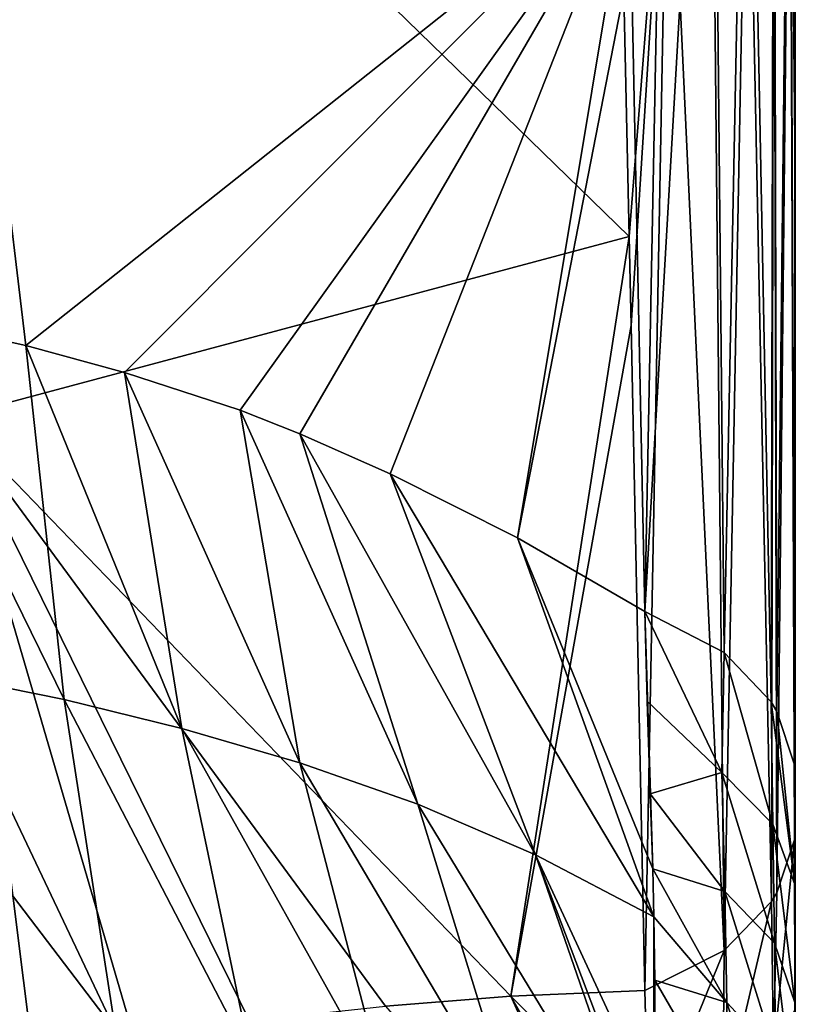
# Model space of a CAD drawing. Header units: millimetres. Extents: x -151 to 151, y -40 to 44.
# Tile 60 of 124: x -110.17 to -104.2, y 26 to 33.58. Entities that reach past the tile are written whole.
import ezdxf

# ---------------------------------------------------------------- set-up
doc = ezdxf.new("R2010")
doc.units = ezdxf.units.MM
doc.header["$LTSCALE"] = 45.597872
for name, color, linetype in [('283', 7, 'CONTINUOUS'), ('284', 7, 'CONTINUOUS'), ('285', 7, 'CONTINUOUS'), ('286', 7, 'CONTINUOUS'), ('460', 7, 'CONTINUOUS'), ('461', 7, 'CONTINUOUS'), ('462', 7, 'CONTINUOUS'), ('463', 7, 'CONTINUOUS'), ('464', 7, 'CONTINUOUS')]:
    doc.layers.add(name, color=color, linetype=linetype)

msp = doc.modelspace()

# ---------------------------------------------------------------- linework, layer by layer
at = {"layer": '283', "color": 7, "linetype": 'CONTINUOUS', "true_color": 0xa2afbf}
for points in [[(-112.5967, 36.6159, 41.7396), (-110.6912, 30.5202, 35.788), (-110.0436, 36.355, 40.8314), (-112.5967, 36.6159, 41.7396)], [(-110.6912, 30.5202, 35.788), (-105.4798, 31.9132, 34.7598), (-110.0436, 36.355, 40.8314), (-110.6912, 30.5202, 35.788)], [(-110.0436, 36.355, 40.8314), (-105.4798, 31.9132, 34.7598), (-105.5624, 35.6456, 38.4422), (-110.0436, 36.355, 40.8314)], [(-105.4798, 31.9132, 34.7598), (-110.6912, 30.5202, 35.788), (-106.3909, 26.0635, 29.6141), (-105.4798, 31.9132, 34.7598)], [(-105.4798, 31.9132, 34.7598), (-106.3909, 26.0635, 29.6141), (-105.4651, 31.2277, 34.0824), (-105.4798, 31.9132, 34.7598)], [(-105.3597, 26.1091, 29.0162), (-105.4651, 31.2277, 34.0824), (-106.3909, 26.0635, 29.6141), (-105.3597, 26.1091, 29.0162)], [(-110.0673, 25.5715, 31.0622), (-110.6912, 30.5202, 35.788), (-111.2967, 25.3068, 31.3394), (-110.0673, 25.5715, 31.0622)], [(-106.3909, 26.0635, 29.6141), (-110.6912, 30.5202, 35.788), (-107.3558, 25.9889, 30.099), (-106.3909, 26.0635, 29.6141)], [(-107.3558, 25.9889, 30.099), (-110.6912, 30.5202, 35.788), (-108.4028, 25.8737, 30.548), (-107.3558, 25.9889, 30.099)], [(-108.4028, 25.8737, 30.548), (-110.6912, 30.5202, 35.788), (-109.2864, 25.7234, 30.8433), (-108.4028, 25.8737, 30.548)], [(-109.2864, 25.7234, 30.8433), (-110.6912, 30.5202, 35.788), (-110.0673, 25.5715, 31.0622), (-109.2864, 25.7234, 30.8433)]]:
    msp.add_3dface(points, dxfattribs=at)
at = {"layer": '284', "color": 7, "linetype": 'CONTINUOUS', "true_color": 0xa2afbf}
for points in [[(-105.3597, 26.1091, 29.0162), (-106.3909, 26.0635, 29.6141), (-105.327, 24.9955, 27.9218), (-105.3597, 26.1091, 29.0162)], [(-106.3909, 26.0635, 29.6141), (-107.3558, 25.9889, 30.099), (-105.2886, 23.6027, 26.6699), (-106.3909, 26.0635, 29.6141)], [(-105.327, 24.9955, 27.9218), (-106.3909, 26.0635, 29.6141), (-105.3007, 24.138, 27.1294), (-105.327, 24.9955, 27.9218)], [(-105.3007, 24.138, 27.1294), (-106.3909, 26.0635, 29.6141), (-105.2886, 23.6027, 26.6699), (-105.3007, 24.138, 27.1294)]]:
    msp.add_3dface(points, dxfattribs=at)
at = {"layer": '285', "color": 7, "linetype": 'CONTINUOUS', "true_color": 0xa2afbf}
for points in [[(-110.1261, 31.0739, 25.5559), (-111.2966, 31.334, 25.3008), (-110.692, 35.7885, 30.5204), (-110.1261, 31.0739, 25.5559)], [(-105.4798, 34.7599, 31.9133), (-110.1261, 31.0739, 25.5559), (-110.692, 35.7885, 30.5204), (-105.4798, 34.7599, 31.9133)], [(-109.3671, 30.8657, 25.7063), (-110.1261, 31.0739, 25.5559), (-105.4798, 34.7599, 31.9133), (-109.3671, 30.8657, 25.7063)], [(-108.4766, 30.5767, 25.8642), (-109.3671, 30.8657, 25.7063), (-105.4798, 34.7599, 31.9133), (-108.4766, 30.5767, 25.8642)], [(-108.0158, 30.3924, 25.9217), (-108.4766, 30.5767, 25.8642), (-105.4798, 34.7599, 31.9133), (-108.0158, 30.3924, 25.9217)], [(-107.3213, 30.086, 25.9954), (-108.0158, 30.3924, 25.9217), (-105.4798, 34.7599, 31.9133), (-107.3213, 30.086, 25.9954)], [(-106.3405, 29.5929, 26.0729), (-107.3213, 30.086, 25.9954), (-105.4798, 34.7599, 31.9133), (-106.3405, 29.5929, 26.0729)], [(-105.4652, 34.0858, 31.2311), (-106.3405, 29.5929, 26.0729), (-105.4798, 34.7599, 31.9133), (-105.4652, 34.0858, 31.2311)], [(-105.3599, 29.0257, 26.1187), (-106.3405, 29.5929, 26.0729), (-105.4652, 34.0858, 31.2311), (-105.3599, 29.0257, 26.1187)]]:
    msp.add_3dface(points, dxfattribs=at)
at = {"layer": '286', "color": 7, "linetype": 'CONTINUOUS', "true_color": 0xa2afbf}
for points in [[(-111.2966, 31.334, 25.3008), (-110.1261, 31.0739, 25.5559), (-109.832, 28.3479, 22.5953), (-111.2966, 31.334, 25.3008)], [(-110.7345, 28.5312, 22.3382), (-111.2966, 31.334, 25.3008), (-109.832, 28.3479, 22.5953), (-110.7345, 28.5312, 22.3382)], [(-110.1261, 31.0739, 25.5559), (-109.3671, 30.8657, 25.7063), (-108.9248, 28.1254, 22.845), (-110.1261, 31.0739, 25.5559)], [(-109.832, 28.3479, 22.5953), (-110.1261, 31.0739, 25.5559), (-108.9248, 28.1254, 22.845), (-109.832, 28.3479, 22.5953)], [(-109.3671, 30.8657, 25.7063), (-108.4766, 30.5767, 25.8642), (-108.0156, 27.8604, 23.0847), (-109.3671, 30.8657, 25.7063)], [(-108.9248, 28.1254, 22.845), (-109.3671, 30.8657, 25.7063), (-108.0156, 27.8604, 23.0847), (-108.9248, 28.1254, 22.845)], [(-108.4766, 30.5767, 25.8642), (-108.0158, 30.3924, 25.9217), (-107.1068, 27.5435, 23.3045), (-108.4766, 30.5767, 25.8642)], [(-108.0156, 27.8604, 23.0847), (-108.4766, 30.5767, 25.8642), (-107.1068, 27.5435, 23.3045), (-108.0156, 27.8604, 23.0847)], [(-108.0158, 30.3924, 25.9217), (-107.3213, 30.086, 25.9954), (-106.2007, 27.1526, 23.4817), (-108.0158, 30.3924, 25.9217)], [(-107.1068, 27.5435, 23.3045), (-108.0158, 30.3924, 25.9217), (-106.2007, 27.1526, 23.4817), (-107.1068, 27.5435, 23.3045)], [(-107.3213, 30.086, 25.9954), (-106.3405, 29.5929, 26.0729), (-105.2893, 26.6755, 23.608), (-107.3213, 30.086, 25.9954)], [(-106.2007, 27.1526, 23.4817), (-107.3213, 30.086, 25.9954), (-105.2893, 26.6755, 23.608), (-106.2007, 27.1526, 23.4817)], [(-106.3405, 29.5929, 26.0729), (-105.3599, 29.0257, 26.1187), (-105.2986, 27.0438, 24.0397), (-106.3405, 29.5929, 26.0729)], [(-105.2893, 26.6755, 23.608), (-106.3405, 29.5929, 26.0729), (-105.2986, 27.0438, 24.0397), (-105.2893, 26.6755, 23.608)], [(-105.2986, 27.0438, 24.0397), (-105.3599, 29.0257, 26.1187), (-105.3169, 27.6211, 24.6772), (-105.2986, 27.0438, 24.0397)], [(-105.3169, 27.6211, 24.6772), (-105.3599, 29.0257, 26.1187), (-105.341, 28.3359, 25.4219), (-105.3169, 27.6211, 24.6772)], [(-111.6305, 28.6781, 22.0756), (-110.7345, 28.5312, 22.3382), (-109.4361, 25.799, 19.3417), (-111.6305, 28.6781, 22.0756)], [(-110.4872, 25.9813, 19.0068), (-111.6305, 28.6781, 22.0756), (-109.4361, 25.799, 19.3417), (-110.4872, 25.9813, 19.0068)], [(-110.7345, 28.5312, 22.3382), (-109.832, 28.3479, 22.5953), (-109.4361, 25.799, 19.3417), (-110.7345, 28.5312, 22.3382)], [(-109.832, 28.3479, 22.5953), (-108.9248, 28.1254, 22.845), (-108.3901, 25.578, 19.6765), (-109.832, 28.3479, 22.5953)], [(-109.4361, 25.799, 19.3417), (-109.832, 28.3479, 22.5953), (-108.3901, 25.578, 19.6765), (-109.4361, 25.799, 19.3417)], [(-108.9248, 28.1254, 22.845), (-108.0156, 27.8604, 23.0847), (-107.3515, 25.3141, 20.0078), (-108.9248, 28.1254, 22.845)], [(-108.3901, 25.578, 19.6765), (-108.9248, 28.1254, 22.845), (-107.3515, 25.3141, 20.0078), (-108.3901, 25.578, 19.6765)], [(-108.0156, 27.8604, 23.0847), (-107.1068, 27.5435, 23.3045), (-106.3242, 25.0023, 20.3306), (-108.0156, 27.8604, 23.0847)], [(-107.3515, 25.3141, 20.0078), (-108.0156, 27.8604, 23.0847), (-106.3242, 25.0023, 20.3306), (-107.3515, 25.3141, 20.0078)], [(-107.1068, 27.5435, 23.3045), (-106.2007, 27.1526, 23.4817), (-105.313, 24.5893, 20.5621), (-107.1068, 27.5435, 23.3045)], [(-106.3242, 25.0023, 20.3306), (-107.1068, 27.5435, 23.3045), (-105.313, 24.5893, 20.5621), (-106.3242, 25.0023, 20.3306)], [(-106.2007, 27.1526, 23.4817), (-105.2893, 26.6755, 23.608), (-105.2893, 25.1902, 21.573), (-106.2007, 27.1526, 23.4817)], [(-105.313, 24.5893, 20.5621), (-106.2007, 27.1526, 23.4817), (-105.3038, 24.7832, 20.903), (-105.313, 24.5893, 20.5621)], [(-105.3038, 24.7832, 20.903), (-106.2007, 27.1526, 23.4817), (-105.2893, 25.1902, 21.573), (-105.3038, 24.7832, 20.903)], [(-105.2893, 26.6755, 23.608), (-105.2818, 26.1892, 22.9997), (-105.2808, 25.741, 22.3929), (-105.2893, 26.6755, 23.608)], [(-105.2893, 25.1902, 21.573), (-105.2893, 26.6755, 23.608), (-105.2808, 25.741, 22.3929), (-105.2893, 25.1902, 21.573)], [(-109.6511, 23.7628, 15.5121), (-110.7237, 23.8935, 15.1793), (-111.5415, 26.1286, 18.6754), (-109.6511, 23.7628, 15.5121)], [(-109.6511, 23.7628, 15.5121), (-111.5415, 26.1286, 18.6754), (-110.4872, 25.9813, 19.0068), (-109.6511, 23.7628, 15.5121)]]:
    msp.add_3dface(points, dxfattribs=at)
at = {"layer": '460', "color": 7, "linetype": 'CONTINUOUS', "true_color": 0xa2afbf}
for points in [[(-104.2, 36.7883, 36.7861), (-104.2, 32.3875, 32.6151), (-104.2, 36.8481, 36.726), (-104.2, 36.7883, 36.7861)], [(-104.2, 36.8481, 36.726), (-104.2, 32.3875, 32.6151), (-104.2, 32.619, 32.3915), (-104.2, 36.8481, 36.726)], [(-104.2, 36.726, 36.8482), (-104.2, 32.3875, 32.6151), (-104.2, 36.7883, 36.7861), (-104.2, 36.726, 36.8482)], [(-104.2, 32.3875, 32.6151), (-104.2, 27.3782, 27.7188), (-104.2, 32.619, 32.3915), (-104.2, 32.3875, 32.6151)], [(-104.2, 32.619, 32.3915), (-104.2, 27.3782, 27.7188), (-104.2, 27.7282, 27.3878), (-104.2, 32.619, 32.3915)], [(-104.2, 27.3782, 27.7188), (-104.2, 26.1522, 26.5401), (-104.2, 27.7282, 27.3878), (-104.2, 27.3782, 27.7188)], [(-104.2, 27.7282, 27.3878), (-104.2, 26.1522, 26.5401), (-104.2, 26.7452, 26.3704), (-104.2, 27.7282, 27.3878)], [(-104.2, 26.1522, 26.5401), (-104.2, 25.1949, 25.6817), (-104.2, 26.7452, 26.3704), (-104.2, 26.1522, 26.5401)], [(-104.2, 26.7452, 26.3704), (-104.2, 25.1949, 25.6817), (-104.2, 25.8204, 25.3543), (-104.2, 26.7452, 26.3704)]]:
    msp.add_3dface(points, dxfattribs=at)
at = {"layer": '461', "color": 7, "linetype": 'CONTINUOUS', "true_color": 0xa2afbf}
for points in [[(-104.2, 32.3875, 32.6151), (-104.2, 36.726, 36.8482), (-104.2415, 36.4492, 37.1444), (-104.2, 32.3875, 32.6151)], [(-104.365, 36.199, 37.4453), (-104.342, 26.8607, 28.2479), (-104.2415, 36.4492, 37.1444), (-104.365, 36.199, 37.4453)], [(-104.342, 26.8607, 28.2479), (-104.2062, 27.2682, 27.8312), (-104.2415, 36.4492, 37.1444), (-104.342, 26.8607, 28.2479)], [(-104.2, 27.3782, 27.7188), (-104.2, 32.3875, 32.6151), (-104.2415, 36.4492, 37.1444), (-104.2, 27.3782, 27.7188)], [(-104.2062, 27.2682, 27.8312), (-104.2, 27.3782, 27.7188), (-104.2415, 36.4492, 37.1444), (-104.2062, 27.2682, 27.8312)], [(-104.5671, 35.9853, 37.7388), (-104.3836, 26.7928, 28.3173), (-104.365, 36.199, 37.4453), (-104.5671, 35.9853, 37.7388)], [(-104.3836, 26.7928, 28.3173), (-104.342, 26.8607, 28.2479), (-104.365, 36.199, 37.4453), (-104.3836, 26.7928, 28.3173)], [(-104.8416, 35.8169, 38.0119), (-104.7477, 26.4166, 28.7018), (-104.5671, 35.9853, 37.7388), (-104.8416, 35.8169, 38.0119)], [(-104.7477, 26.4166, 28.7018), (-104.3836, 26.7928, 28.3173), (-104.5671, 35.9853, 37.7388), (-104.7477, 26.4166, 28.7018)], [(-105.1782, 35.7018, 38.2507), (-104.7477, 26.4166, 28.7018), (-104.8416, 35.8169, 38.0119), (-105.1782, 35.7018, 38.2507)], [(-105.5624, 35.6456, 38.4422), (-105.4798, 31.9132, 34.7598), (-105.1782, 35.7018, 38.2507), (-105.5624, 35.6456, 38.4422)], [(-105.4798, 31.9132, 34.7598), (-105.4651, 31.2277, 34.0824), (-105.1782, 35.7018, 38.2507), (-105.4798, 31.9132, 34.7598)], [(-105.4651, 31.2277, 34.0824), (-105.3597, 26.1091, 29.0162), (-105.1782, 35.7018, 38.2507), (-105.4651, 31.2277, 34.0824)], [(-105.3597, 26.1091, 29.0162), (-104.7477, 26.4166, 28.7018), (-105.1782, 35.7018, 38.2507), (-105.3597, 26.1091, 29.0162)]]:
    msp.add_3dface(points, dxfattribs=at)
at = {"layer": '462', "color": 7, "linetype": 'CONTINUOUS', "true_color": 0xa2afbf}
for points in [[(-104.2, 27.3782, 27.7188), (-104.2062, 27.2682, 27.8312), (-104.2033, 25.9589, 26.5171), (-104.2, 27.3782, 27.7188)], [(-104.2, 26.1522, 26.5401), (-104.2, 27.3782, 27.7188), (-104.2033, 25.9589, 26.5171), (-104.2, 26.1522, 26.5401)], [(-104.2062, 27.2682, 27.8312), (-104.342, 26.8607, 28.2479), (-104.368, 25.6229, 27.1436), (-104.2062, 27.2682, 27.8312)], [(-104.2062, 27.2682, 27.8312), (-104.368, 25.6229, 27.1436), (-104.2033, 25.9589, 26.5171), (-104.2062, 27.2682, 27.8312)], [(-104.342, 26.8607, 28.2479), (-104.3836, 26.7928, 28.3173), (-104.368, 25.6229, 27.1436), (-104.342, 26.8607, 28.2479)], [(-104.3836, 26.7928, 28.3173), (-104.7477, 26.4166, 28.7018), (-104.7579, 25.195, 27.5423), (-104.3836, 26.7928, 28.3173)], [(-104.3836, 26.7928, 28.3173), (-104.7579, 25.195, 27.5423), (-104.368, 25.6229, 27.1436), (-104.3836, 26.7928, 28.3173)], [(-105.3597, 26.1091, 29.0162), (-105.327, 24.9955, 27.9218), (-104.7477, 26.4166, 28.7018), (-105.3597, 26.1091, 29.0162)], [(-104.7477, 26.4166, 28.7018), (-105.327, 24.9955, 27.9218), (-104.7579, 25.195, 27.5423), (-104.7477, 26.4166, 28.7018)], [(-104.2, 25.1949, 25.6817), (-104.2, 26.1522, 26.5401), (-104.2033, 25.9589, 26.5171), (-104.2, 25.1949, 25.6817)]]:
    msp.add_3dface(points, dxfattribs=at)
at = {"layer": '463', "color": 7, "linetype": 'CONTINUOUS', "true_color": 0xa2afbf}
for points in [[(-105.341, 28.3359, 25.4219), (-105.3599, 29.0257, 26.1187), (-104.7652, 27.7853, 25.4426), (-105.341, 28.3359, 25.4219)], [(-104.7652, 27.7853, 25.4426), (-105.3599, 29.0257, 26.1187), (-104.7478, 28.7113, 26.4262), (-104.7652, 27.7853, 25.4426)], [(-104.3733, 27.3878, 25.8649), (-104.7652, 27.7853, 25.4426), (-104.7478, 28.7113, 26.4262), (-104.3733, 27.3878, 25.8649)], [(-104.3854, 28.3294, 26.7997), (-104.3733, 27.3878, 25.8649), (-104.7478, 28.7113, 26.4262), (-104.3854, 28.3294, 26.7997)], [(-105.3169, 27.6211, 24.6772), (-105.341, 28.3359, 25.4219), (-104.7652, 27.7853, 25.4426), (-105.3169, 27.6211, 24.6772)], [(-104.342, 28.2573, 26.8702), (-104.2046, 26.9235, 26.3612), (-104.3854, 28.3294, 26.7997), (-104.342, 28.2573, 26.8702)], [(-104.3854, 28.3294, 26.7997), (-104.2046, 26.9235, 26.3612), (-104.3733, 27.3878, 25.8649), (-104.3854, 28.3294, 26.7997)], [(-104.2068, 27.8456, 27.273), (-104.2046, 26.9235, 26.3612), (-104.342, 28.2573, 26.8702), (-104.2068, 27.8456, 27.273)], [(-104.2, 27.7282, 27.3878), (-104.2, 26.7452, 26.3704), (-104.2068, 27.8456, 27.273), (-104.2, 27.7282, 27.3878)], [(-104.2068, 27.8456, 27.273), (-104.2, 26.7452, 26.3704), (-104.2046, 26.9235, 26.3612), (-104.2068, 27.8456, 27.273)], [(-104.7423, 26.8701, 24.4746), (-105.3169, 27.6211, 24.6772), (-104.7652, 27.7853, 25.4426), (-104.7423, 26.8701, 24.4746)], [(-104.3733, 27.3878, 25.8649), (-104.3603, 26.4736, 24.9096), (-104.7652, 27.7853, 25.4426), (-104.3733, 27.3878, 25.8649)], [(-104.3603, 26.4736, 24.9096), (-104.7423, 26.8701, 24.4746), (-104.7652, 27.7853, 25.4426), (-104.3603, 26.4736, 24.9096)], [(-105.2986, 27.0438, 24.0397), (-105.3169, 27.6211, 24.6772), (-104.7423, 26.8701, 24.4746), (-105.2986, 27.0438, 24.0397)], [(-104.2046, 26.9235, 26.3612), (-104.2027, 26.0166, 25.42), (-104.3733, 27.3878, 25.8649), (-104.2046, 26.9235, 26.3612)], [(-104.3733, 27.3878, 25.8649), (-104.2027, 26.0166, 25.42), (-104.3603, 26.4736, 24.9096), (-104.3733, 27.3878, 25.8649)], [(-105.2893, 26.6755, 23.608), (-105.2986, 27.0438, 24.0397), (-104.7277, 26.0153, 23.4665), (-105.2893, 26.6755, 23.608)], [(-104.7277, 26.0153, 23.4665), (-105.2986, 27.0438, 24.0397), (-104.7423, 26.8701, 24.4746), (-104.7277, 26.0153, 23.4665)], [(-104.2046, 26.9235, 26.3612), (-104.2, 26.7452, 26.3704), (-104.2027, 26.0166, 25.42), (-104.2046, 26.9235, 26.3612)], [(-104.3603, 26.4736, 24.9096), (-104.3518, 25.6131, 23.9086), (-104.7423, 26.8701, 24.4746), (-104.3603, 26.4736, 24.9096)], [(-104.3518, 25.6131, 23.9086), (-104.7277, 26.0153, 23.4665), (-104.7423, 26.8701, 24.4746), (-104.3518, 25.6131, 23.9086)], [(-104.2, 26.7452, 26.3704), (-104.2, 25.8204, 25.3543), (-104.2027, 26.0166, 25.42), (-104.2, 26.7452, 26.3704)], [(-105.2818, 26.1892, 22.9997), (-105.2893, 26.6755, 23.608), (-104.7277, 26.0153, 23.4665), (-105.2818, 26.1892, 22.9997)], [(-104.2027, 26.0166, 25.42), (-104.2017, 25.1542, 24.4283), (-104.3603, 26.4736, 24.9096), (-104.2027, 26.0166, 25.42)], [(-104.3603, 26.4736, 24.9096), (-104.2017, 25.1542, 24.4283), (-104.3518, 25.6131, 23.9086), (-104.3603, 26.4736, 24.9096)], [(-105.2808, 25.741, 22.3929), (-105.2818, 26.1892, 22.9997), (-104.7265, 25.232, 22.4057), (-105.2808, 25.741, 22.3929)], [(-104.7265, 25.232, 22.4057), (-105.2818, 26.1892, 22.9997), (-104.7277, 26.0153, 23.4665), (-104.7265, 25.232, 22.4057)], [(-104.3518, 25.6131, 23.9086), (-104.3505, 24.8223, 22.8521), (-104.7277, 26.0153, 23.4665), (-104.3518, 25.6131, 23.9086)], [(-104.3505, 24.8223, 22.8521), (-104.7265, 25.232, 22.4057), (-104.7277, 26.0153, 23.4665), (-104.3505, 24.8223, 22.8521)], [(-104.2, 25.8204, 25.3543), (-104.2, 25.1174, 24.5132), (-104.2027, 26.0166, 25.42), (-104.2, 25.8204, 25.3543)], [(-104.2027, 26.0166, 25.42), (-104.2, 25.1174, 24.5132), (-104.2017, 25.1542, 24.4283), (-104.2027, 26.0166, 25.42)]]:
    msp.add_3dface(points, dxfattribs=at)
at = {"layer": '464', "color": 7, "linetype": 'CONTINUOUS', "true_color": 0xa2afbf}
for points in [[(-105.3599, 29.0257, 26.1187), (-105.4652, 34.0858, 31.2311), (-105.1782, 38.2501, 35.7011), (-105.3599, 29.0257, 26.1187)], [(-104.8416, 38.0114, 35.8164), (-105.3599, 29.0257, 26.1187), (-105.1782, 38.2501, 35.7011), (-104.8416, 38.0114, 35.8164)], [(-104.7478, 28.7113, 26.4262), (-105.3599, 29.0257, 26.1187), (-104.8416, 38.0114, 35.8164), (-104.7478, 28.7113, 26.4262)], [(-104.5671, 37.7385, 35.9849), (-104.7478, 28.7113, 26.4262), (-104.8416, 38.0114, 35.8164), (-104.5671, 37.7385, 35.9849)], [(-104.3854, 28.3294, 26.7997), (-104.7478, 28.7113, 26.4262), (-104.5671, 37.7385, 35.9849), (-104.3854, 28.3294, 26.7997)], [(-104.365, 37.4451, 36.1988), (-104.3854, 28.3294, 26.7997), (-104.5671, 37.7385, 35.9849), (-104.365, 37.4451, 36.1988)], [(-104.342, 28.2573, 26.8702), (-104.3854, 28.3294, 26.7997), (-104.365, 37.4451, 36.1988), (-104.342, 28.2573, 26.8702)], [(-104.2415, 37.1443, 36.4491), (-104.342, 28.2573, 26.8702), (-104.365, 37.4451, 36.1988), (-104.2415, 37.1443, 36.4491)], [(-104.2068, 27.8456, 27.273), (-104.342, 28.2573, 26.8702), (-104.2415, 37.1443, 36.4491), (-104.2068, 27.8456, 27.273)], [(-104.2, 36.8481, 36.726), (-104.2068, 27.8456, 27.273), (-104.2415, 37.1443, 36.4491), (-104.2, 36.8481, 36.726)], [(-104.2, 36.8481, 36.726), (-104.2, 32.619, 32.3915), (-104.2068, 27.8456, 27.273), (-104.2, 36.8481, 36.726)], [(-104.2, 32.619, 32.3915), (-104.2, 27.7282, 27.3878), (-104.2068, 27.8456, 27.273), (-104.2, 32.619, 32.3915)]]:
    msp.add_3dface(points, dxfattribs=at)

doc.saveas('drawing.dxf')
